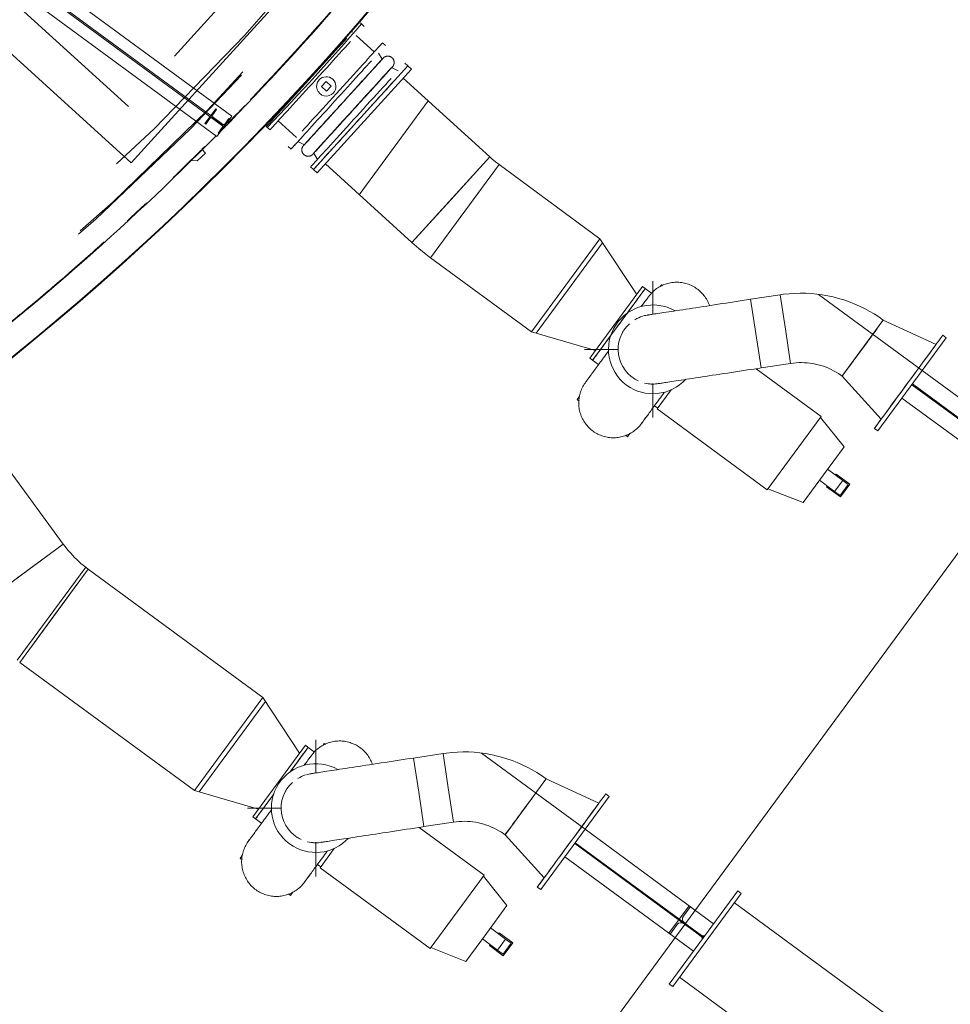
# Model space of a CAD drawing. Header units: metres. Extents: x 135583 to 135939, y 457896 to 458258.
# Tile 20 of 256: x 135622 to 135630, y 458065 to 458074. Entities that reach past the tile are written whole.
import ezdxf

# ---------------------------------------------------------------- set-up
doc = ezdxf.new("R2010")
doc.units = ezdxf.units.M
doc.linetypes.add('Hidden', pattern=[4, 2, -2])
doc.layers.add('NIEUWE INSTALLATIE', color=250, linetype='Continuous', lineweight=0)

msp = doc.modelspace()

# ---------------------------------------------------------------- linework, layer by layer
at = {"layer": 'NIEUWE INSTALLATIE'}
for p, q in [((135586.2552, 458100.3041), (135623.5759, 458072.8854)), ((135623.4456, 458072.7081), (135586.125, 458100.1268)), ((135622.692, 458072.4766), (135619.216, 458075.64)), ((135622.692, 458072.4766), (135619.216, 458075.64)), ((135624.6775, 458074.6583), (135622.9276, 458072.7354)), ((135624.6775, 458074.6583), (135622.9276, 458072.7354)), ((135624.7402, 458073.6751), (135624.7076, 458073.7048)), ((135624.6356, 458073.6256), (135624.6262, 458073.6342)), ((135624.8279, 458073.4506), (135624.6682, 458073.596)), ((135624.9251, 458073.5069), (135624.8999, 458073.5298)), ((135624.8982, 458073.3867), (135624.8652, 458073.4411)), ((135624.9859, 458073.318), (135624.9852, 458073.3172)), ((135625.1218, 458073.3278), (135625.0967, 458073.3507)), ((135625.0368, 458073.2849), (135624.9795, 458073.3127)), ((135624.4041, 458073.19), (135624.3637, 458073.1456)), ((135624.3637, 458073.1456), (135624.4081, 458073.1052)), ((135624.4485, 458073.1496), (135624.4041, 458073.19)), ((135624.4081, 458073.1052), (135624.4485, 458073.1496)), ((135625.8415, 458072.5282), (135625.0823, 458073.2191)), ((135624.7216, 458073.0293), (135624.7123, 458073.019)), ((135623.5759, 458072.8854), (135623.4456, 458072.7081)), ((135623.9434, 458072.8818), (135623.9518, 458072.8742)), ((135623.9843, 458072.8446), (135624.1441, 458072.6992)), ((135622.692, 458072.4766), (135622.9276, 458072.7354)), ((135622.692, 458072.4766), (135622.9276, 458072.7354)), ((135623.8798, 458072.7951), (135623.9123, 458072.7655)), ((135624.1571, 458072.663), (135624.2143, 458072.6353)), ((135624.208, 458072.6299), (135624.2087, 458072.6307)), ((135623.2713, 458072.4938), (135623.3458, 458072.5606)), ((135623.314, 458072.5955), (135623.3389, 458072.6202)), ((135623.3458, 458072.5606), (135623.3157, 458072.5941)), ((135624.0721, 458072.6201), (135624.0972, 458072.5972)), ((135624.2957, 458072.5612), (135624.3287, 458072.5069)), ((135623.214, 458072.497), (135623.2713, 458072.4938)), ((135624.3985, 458072.4677), (135625.1577, 458071.7767)), ((135625.1577, 458071.7767), (135625.8415, 458072.5282)), ((135625.9238, 458072.4608), (135625.3223, 458071.642)), ((135625.8415, 458072.5282), (135625.4996, 458072.1524)), ((135625.6231, 458072.0514), (135625.9238, 458072.4608)), ((135626.8099, 458071.8098), (135625.9238, 458072.4608)), ((135624.2688, 458072.441), (135624.2939, 458072.4182)), ((135625.4996, 458072.1524), (135625.1577, 458071.7767)), ((135625.3223, 458071.642), (135625.6231, 458072.0514)), ((135626.8099, 458071.8098), (135626.5091, 458071.4004)), ((135627.1328, 458071.3204), (135626.8099, 458071.8098)), ((135625.3223, 458071.642), (135626.2083, 458070.9911)), ((135627.2747, 458071.1448), (135627.2747, 458071.438)), ((135626.5091, 458071.4004), (135626.2083, 458070.9911)), ((135627.1833, 458071.3891), (135626.7214, 458070.7605)), ((135627.2074, 458071.3713), (135627.1833, 458071.3891)), ((135627.2616, 458071.3315), (135627.2074, 458071.3713)), ((135627.3395, 458071.3906), (135627.3491, 458071.4037)), ((135627.3491, 458071.4037), (135627.3588, 458071.3966)), ((135628.3919, 458071.3174), (135628.1325, 458071.2777)), ((135628.1786, 458070.9762), (135628.1325, 458071.2777)), ((135628.3919, 458071.3174), (135628.4381, 458071.0159)), ((135629.2953, 458071.0907), (135628.9401, 458070.6072)), ((135629.7613, 458070.8805), (135629.2982, 458071.0946)), ((135626.7719, 458070.8292), (135626.2083, 458070.9911)), ((135628.4381, 458071.0159), (135628.4842, 458070.7144)), ((135626.7456, 458070.7427), (135626.9052, 458070.9599)), ((135628.2247, 458070.6747), (135628.1786, 458070.9762)), ((135626.6747, 458070.838), (135626.9708, 458070.838)), ((135629.7331, 458070.8421), (135629.7575, 458070.8752)), ((135626.7214, 458070.7605), (135626.7456, 458070.7427)), ((135626.7456, 458070.7427), (135626.798, 458070.7043)), ((135628.7526, 458070.2485), (135628.1813, 458070.6683)), ((135628.2247, 458070.6747), (135628.4842, 458070.7144)), ((135630.7683, 458069.8224), (135629.6401, 458070.6513)), ((135628.9372, 458070.6033), (135629.28, 458070.2253)), ((135627.2747, 458070.238), (135627.2747, 458070.5385)), ((135627.3119, 458070.3143), (135627.4359, 458070.4831)), ((135626.609, 458070.3964), (135626.631, 458070.4262)), ((135626.6268, 458070.3834), (135626.609, 458070.3964)), ((135630.5907, 458069.5806), (135629.4625, 458070.4095)), ((135627.2896, 458070.3431), (135627.3178, 458070.3224)), ((135627.3119, 458070.3143), (135628.2789, 458069.6038)), ((135628.5158, 458069.9262), (135628.7526, 458070.2485)), ((135628.9538, 458069.9819), (135628.7467, 458070.2405)), ((135629.2838, 458070.2305), (135629.3081, 458070.2637)), ((135627.0523, 458070.0707), (135627.0353, 458070.0832)), ((135627.0731, 458070.0991), (135627.0523, 458070.0707)), ((135628.9538, 458069.9819), (135628.7737, 458069.7367)), ((135622.0971, 458069.1263), (135621.5497, 458069.8742)), ((135628.2789, 458069.6038), (135628.5158, 458069.9262)), ((135630.5172, 458069.8162), (135627.5615, 458065.7932)), ((135628.8092, 458069.7851), (135628.9422, 458069.6874)), ((135628.7737, 458069.7367), (135628.5935, 458069.4915)), ((135628.8711, 458069.5907), (135628.7381, 458069.6884)), ((135628.9422, 458069.6874), (135628.8711, 458069.5907)), ((135628.8836, 458069.7428), (135628.8777, 458069.7348)), ((135628.8836, 458069.7428), (135629.0045, 458069.654)), ((135628.9422, 458069.6874), (135628.9905, 458069.6519)), ((135628.2849, 458069.6119), (135628.5935, 458069.4915)), ((135628.8066, 458069.638), (135628.8007, 458069.63)), ((135628.9216, 458069.5412), (135628.8007, 458069.63)), ((135628.9195, 458069.5552), (135628.9905, 458069.6519)), ((135628.9216, 458069.5412), (135629.0045, 458069.654)), ((135628.9195, 458069.5552), (135628.8711, 458069.5907)), ((135621.2772, 458068.5263), (135622.0971, 458069.1263)), ((135622.0971, 458069.1263), (135621.6871, 458068.8263)), ((135622.3154, 458068.9075), (135621.7139, 458068.0887)), ((135622.0147, 458068.4981), (135622.3154, 458068.9075)), ((135623.8495, 458067.7804), (135622.3154, 458068.9075)), ((135621.7139, 458068.0887), (135622.0147, 458068.4981)), ((135621.7139, 458068.0887), (135623.248, 458066.9616)), ((135623.8495, 458067.7804), (135623.5488, 458067.371)), ((135624.1725, 458067.291), (135623.8495, 458067.7804)), ((135623.5488, 458067.371), (135623.248, 458066.9616)), ((135624.2229, 458067.3597), (135623.7611, 458066.7311)), ((135624.2471, 458067.3419), (135624.2229, 458067.3597)), ((135624.3144, 458067.1154), (135624.3144, 458067.4085)), ((135624.3791, 458067.3612), (135624.3888, 458067.3743)), ((135624.3888, 458067.3743), (135624.3984, 458067.3672)), ((135624.3013, 458067.3021), (135624.2471, 458067.3419)), ((135625.4316, 458067.288), (135625.1721, 458067.2483)), ((135625.4316, 458067.288), (135625.4777, 458066.9865)), ((135625.2182, 458066.9468), (135625.1721, 458067.2483)), ((135626.335, 458067.0613), (135625.9797, 458066.5777)), ((135626.801, 458066.851), (135626.3378, 458067.0651)), ((135623.8115, 458066.7997), (135623.248, 458066.9616)), ((135623.7853, 458066.7133), (135623.9448, 458066.9305)), ((135625.2644, 458066.6453), (135625.2182, 458066.9468)), ((135625.4777, 458066.9865), (135625.5238, 458066.685)), ((135626.7728, 458066.8127), (135626.7971, 458066.8458)), ((135623.7144, 458066.8085), (135624.0105, 458066.8085)), ((135623.7611, 458066.7311), (135623.7853, 458066.7133)), ((135623.7853, 458066.7133), (135623.8377, 458066.6748)), ((135625.2644, 458066.6453), (135625.5238, 458066.685)), ((135625.7923, 458066.2191), (135625.2209, 458066.6389)), ((135625.9769, 458066.5739), (135626.3196, 458066.1959)), ((135627.808, 458065.7929), (135626.6797, 458066.6218)), ((135624.3144, 458066.2085), (135624.3144, 458066.509)), ((135623.6487, 458066.3669), (135623.6706, 458066.3968)), ((135624.3515, 458066.2849), (135624.4756, 458066.4537)), ((135623.6664, 458066.3539), (135623.6487, 458066.3669)), ((135624.3292, 458066.3137), (135624.3575, 458066.2929)), ((135627.6303, 458065.5512), (135626.5021, 458066.3801)), ((135624.3515, 458066.2849), (135625.3186, 458065.5744)), ((135626.3235, 458066.2011), (135626.3478, 458066.2342)), ((135625.5554, 458065.8968), (135625.7923, 458066.2191)), ((135625.9934, 458065.9525), (135625.7863, 458066.2111)), ((135624.0919, 458066.0413), (135624.075, 458066.0538)), ((135624.1127, 458066.0696), (135624.0919, 458066.0413)), ((135627.4187, 458065.2631), (135628.0196, 458066.081)), ((135627.4493, 458065.2406), (135628.0503, 458066.0585)), ((135628.0503, 458066.0585), (135628.0196, 458066.081)), ((135630.2753, 458064.2985), (135627.9905, 458065.9772)), ((135625.3186, 458065.5744), (135625.5554, 458065.8968)), ((135625.9934, 458065.9525), (135625.8133, 458065.7073)), ((135627.593, 458065.9509), (135627.4154, 458065.7091)), ((135627.5423, 458065.8582), (135627.6043, 458065.9426)), ((135627.5568, 458065.7868), (135624.6011, 458061.7637)), ((135625.8133, 458065.7073), (135625.6332, 458065.4621)), ((135625.8488, 458065.7556), (135625.9818, 458065.658)), ((135625.9233, 458065.7134), (135625.9173, 458065.7053)), ((135625.9233, 458065.7134), (135626.0441, 458065.6246)), ((135627.4267, 458065.7008), (135627.4887, 458065.7852)), ((135625.9108, 458065.5612), (135625.7778, 458065.6589)), ((135625.9818, 458065.658), (135625.9108, 458065.5612)), ((135625.9591, 458065.5257), (135626.0302, 458065.6224)), ((135625.9612, 458065.5117), (135626.0441, 458065.6246)), ((135625.9818, 458065.658), (135626.0302, 458065.6224)), ((135625.3245, 458065.5825), (135625.6332, 458065.4621)), ((135625.8463, 458065.6086), (135625.8404, 458065.6006)), ((135625.9612, 458065.5117), (135625.8404, 458065.6006)), ((135625.9591, 458065.5257), (135625.9108, 458065.5612)), ((135627.5091, 458065.322), (135629.794, 458063.6433)), ((135627.4187, 458065.2631), (135627.4493, 458065.2406))]:
    msp.add_line(p, q, dxfattribs=at)
at = {"layer": 'NIEUWE INSTALLATIE', "linetype": 'Hidden'}
for p, q in [((135623.5143, 458072.8016), (135586.1937, 458100.2203)), ((135623.5072, 458072.7919), (135586.1866, 458100.2106)), ((135622.6687, 458072.971), (135619.7104, 458075.6633)), ((135622.6687, 458072.971), (135619.7104, 458075.6633)), ((135624.4187, 458074.8939), (135622.6687, 458072.971)), ((135624.4187, 458074.8939), (135622.6687, 458072.971)), ((135624.6966, 458072.1965), (135625.3014, 458073.0197)), ((135624.6966, 458072.1965), (135625.3014, 458073.0197)), ((135623.4356, 458072.9512), (135623.3409, 458072.8223)), ((135623.4356, 458072.9512), (135623.3409, 458072.8223)), ((135623.4062, 458072.8959), (135623.4429, 458072.9459)), ((135623.4062, 458072.8959), (135623.4429, 458072.9459)), ((135623.4429, 458072.9459), (135623.4356, 458072.9512)), ((135623.4429, 458072.9459), (135623.4356, 458072.9512)), ((135623.3409, 458072.8223), (135623.3481, 458072.8169)), ((135623.3409, 458072.8223), (135623.3481, 458072.8169)), ((135623.3481, 458072.8169), (135623.3848, 458072.8669)), ((135623.3481, 458072.8169), (135623.3848, 458072.8669)), ((135623.4058, 458072.8701), (135623.4896, 458072.8085)), ((135623.4058, 458072.8701), (135623.4896, 458072.8085)), ((135623.4932, 458072.8134), (135623.4094, 458072.8749)), ((135623.4932, 458072.8134), (135623.4094, 458072.8749)), ((135623.5508, 458072.8665), (135623.5141, 458072.8166)), ((135623.5508, 458072.8665), (135623.5141, 458072.8166)), ((135623.5581, 458072.8612), (135623.5508, 458072.8665)), ((135623.5581, 458072.8612), (135623.5508, 458072.8665)), ((135623.4928, 458072.7876), (135623.4561, 458072.7376)), ((135623.4928, 458072.7876), (135623.4561, 458072.7376)), ((135623.4561, 458072.7376), (135623.4634, 458072.7323)), ((135623.4561, 458072.7376), (135623.4634, 458072.7323)), ((135626.8332, 458071.7741), (135626.2495, 458070.9794)), ((135626.8332, 458071.7741), (135626.2495, 458070.9794)), ((135629.64, 458070.6513), (135628.7288, 458071.3208)), ((135629.64, 458070.6513), (135628.7288, 458071.3208)), ((135630.677, 458069.6981), (135629.5487, 458070.527)), ((135630.682, 458069.7049), (135629.5538, 458070.5338)), ((135621.692, 458068.1069), (135622.2934, 458068.9254)), ((135621.692, 458068.1069), (135622.2934, 458068.9254)), ((135623.8729, 458067.7446), (135623.2891, 458066.95)), ((135623.8729, 458067.7446), (135623.2891, 458066.95)), ((135626.6797, 458066.6219), (135625.7685, 458067.2913)), ((135626.6797, 458066.6219), (135625.7685, 458067.2913)), ((135627.7166, 458065.6686), (135626.5884, 458066.4975)), ((135627.7217, 458065.6755), (135626.5934, 458066.5044)), ((135627.5615, 458065.7931), (135627.5569, 458065.7868)), ((135627.5615, 458065.7931), (135627.5569, 458065.7868))]:
    msp.add_line(p, q, dxfattribs=at)
at = {"layer": 'NIEUWE INSTALLATIE', "extrusion": (0, 0, -1)}
for p, q in [((135625.1218, 458073.3278), (135624.2939, 458072.4182)), ((135625.1543, 458073.2982), (135625.1218, 458073.3278)), ((135625.1543, 458073.2982), (135624.3265, 458072.3885)), ((135624.2939, 458072.4182), (135624.3265, 458072.3885)), ((135629.2508, 458070.1214), (135629.8517, 458070.9394)), ((135629.8517, 458070.9394), (135629.8211, 458070.9619)), ((135629.2202, 458070.1439), (135629.2833, 458070.2299)), ((135629.2202, 458070.1439), (135629.2508, 458070.1214)), ((135626.8914, 458066.9099), (135626.8608, 458066.9324)), ((135626.2904, 458066.092), (135626.8914, 458066.9099)), ((135626.2598, 458066.1145), (135626.323, 458066.2004)), ((135626.2598, 458066.1145), (135626.2904, 458066.092))]:
    msp.add_line(p, q, dxfattribs=at)
at = {"layer": 'NIEUWE INSTALLATIE', "flags": 128}
for points in [[(135624.9047, 458073.3955), (135624.9063, 458073.3971), (135624.9079, 458073.3987), (135624.9095, 458073.4002), (135624.9113, 458073.4016), (135624.913, 458073.403), (135624.9149, 458073.4043), (135624.9168, 458073.4055), (135624.9187, 458073.4066), (135624.9207, 458073.4077), (135624.9227, 458073.4087), (135624.9248, 458073.4096), (135624.9268, 458073.4104), (135624.929, 458073.4111), (135624.9311, 458073.4118), (135624.9333, 458073.4123), (135624.9355, 458073.4128), (135624.9377, 458073.4132), (135624.9399, 458073.4135), (135624.9421, 458073.4137), (135624.9444, 458073.4138), (135624.9466, 458073.4138), (135624.9489, 458073.4138), (135624.9511, 458073.4136), (135624.9533, 458073.4134), (135624.9555, 458073.413), (135624.9578, 458073.4126), (135624.9599, 458073.4121), (135624.9621, 458073.4115), (135624.9642, 458073.4108), (135624.9663, 458073.4101), (135624.9684, 458073.4092), (135624.9705, 458073.4083), (135624.9725, 458073.4073), (135624.9744, 458073.4062), (135624.9763, 458073.405), (135624.9782, 458073.4038), (135624.98, 458073.4025), (135624.9818, 458073.4011), (135624.9835, 458073.3996), (135624.9851, 458073.3981), (135624.9867, 458073.3965), (135624.9882, 458073.3949), (135624.9897, 458073.3932), (135624.9911, 458073.3914), (135624.9924, 458073.3896), (135624.9936, 458073.3877), (135624.9948, 458073.3858), (135624.9959, 458073.3838), (135624.9969, 458073.3818), (135624.9978, 458073.3798), (135624.9986, 458073.3777), (135624.9994, 458073.3756), (135625, 458073.3734), (135625.0006, 458073.3713), (135625.0011, 458073.3691), (135625.0015, 458073.3669), (135625.0018, 458073.3646), (135625.0021, 458073.3624), (135625.0022, 458073.3602), (135625.0023, 458073.3579), (135625.0022, 458073.3557), (135625.0021, 458073.3535), (135625.0019, 458073.3512), (135625.0016, 458073.349), (135625.0012, 458073.3468), (135625.0007, 458073.3446), (135625.0001, 458073.3424), (135624.9995, 458073.3403), (135624.9987, 458073.3382), (135624.9979, 458073.3361), (135624.997, 458073.334), (135624.996, 458073.332), (135624.9949, 458073.33), (135624.9938, 458073.3281), (135624.9926, 458073.3262), (135624.9913, 458073.3244), (135624.9899, 458073.3226), (135624.9885, 458073.3209), (135624.9877, 458073.32)], [(135624.9029, 458073.3935), (135624.9022, 458073.3927), (135624.9003, 458073.3906), (135624.8978, 458073.3878), (135624.8947, 458073.3845), (135624.8911, 458073.3805), (135624.887, 458073.376), (135624.8823, 458073.3709), (135624.8772, 458073.3652), (135624.8715, 458073.3589), (135624.8653, 458073.3521), (135624.8586, 458073.3448), (135624.8514, 458073.3369), (135624.8437, 458073.3285), (135624.8356, 458073.3195), (135624.827, 458073.3101), (135624.818, 458073.3002), (135624.8086, 458073.2899), (135624.7988, 458073.2791), (135624.7886, 458073.2679), (135624.778, 458073.2562), (135624.767, 458073.2442), (135624.7558, 458073.2318), (135624.7442, 458073.2191), (135624.7323, 458073.206), (135624.7201, 458073.1926), (135624.7076, 458073.1789), (135624.6949, 458073.165), (135624.682, 458073.1508), (135624.6689, 458073.1364), (135624.6556, 458073.1217), (135624.6421, 458073.107), (135624.6285, 458073.092), (135624.6148, 458073.0769), (135624.601, 458073.0618), (135624.5871, 458073.0465), (135624.5732, 458073.0312), (135624.5592, 458073.0158), (135624.5453, 458073.0005), (135624.5313, 458072.9852), (135624.5174, 458072.9699), (135624.5035, 458072.9547), (135624.4898, 458072.9395), (135624.4761, 458072.9245), (135624.4626, 458072.9096), (135624.4492, 458072.8949), (135624.436, 458072.8804), (135624.4229, 458072.8661), (135624.4101, 458072.852), (135624.3975, 458072.8382), (135624.3852, 458072.8246), (135624.3731, 458072.8114), (135624.3614, 458072.7984), (135624.3499, 458072.7858), (135624.3388, 458072.7736), (135624.328, 458072.7618), (135624.3176, 458072.7503), (135624.3075, 458072.7393), (135624.2979, 458072.7287), (135624.2887, 458072.7186), (135624.2799, 458072.7089), (135624.2715, 458072.6997), (135624.2636, 458072.691), (135624.2562, 458072.6828), (135624.2492, 458072.6752), (135624.2427, 458072.6681), (135624.2368, 458072.6615), (135624.2313, 458072.6555), (135624.2264, 458072.6501), (135624.2219, 458072.6452), (135624.2181, 458072.641), (135624.2147, 458072.6373), (135624.2119, 458072.6342), (135624.2097, 458072.6318), (135624.2087, 458072.6307)], [(135624.2909, 458072.5544), (135624.2916, 458072.5552), (135624.2936, 458072.5573), (135624.2961, 458072.5601), (135624.2991, 458072.5634), (135624.3027, 458072.5674), (135624.3069, 458072.5719), (135624.3115, 458072.577), (135624.3167, 458072.5827), (135624.3224, 458072.589), (135624.3286, 458072.5958), (135624.3353, 458072.6032), (135624.3425, 458072.6111), (135624.3501, 458072.6195), (135624.3583, 458072.6284), (135624.3668, 458072.6378), (135624.3758, 458072.6477), (135624.3852, 458072.658), (135624.3951, 458072.6688), (135624.4053, 458072.6801), (135624.4159, 458072.6917), (135624.4268, 458072.7037), (135624.4381, 458072.7161), (135624.4497, 458072.7289), (135624.4616, 458072.7419), (135624.4738, 458072.7553), (135624.4862, 458072.769), (135624.4989, 458072.783), (135624.5118, 458072.7972), (135624.525, 458072.8116), (135624.5383, 458072.8262), (135624.5517, 458072.841), (135624.5653, 458072.8559), (135624.579, 458072.871), (135624.5928, 458072.8862), (135624.6067, 458072.9014), (135624.6207, 458072.9167), (135624.6346, 458072.9321), (135624.6486, 458072.9474), (135624.6626, 458072.9628), (135624.6765, 458072.978), (135624.6903, 458072.9933), (135624.7041, 458073.0084), (135624.7178, 458073.0234), (135624.7313, 458073.0383), (135624.7447, 458073.053), (135624.7579, 458073.0675), (135624.7709, 458073.0818), (135624.7837, 458073.0959), (135624.7963, 458073.1098), (135624.8087, 458073.1233), (135624.8207, 458073.1366), (135624.8325, 458073.1495), (135624.8439, 458073.1621), (135624.8551, 458073.1743), (135624.8659, 458073.1862), (135624.8763, 458073.1976), (135624.8863, 458073.2086), (135624.8959, 458073.2192), (135624.9052, 458073.2294), (135624.914, 458073.239), (135624.9223, 458073.2482), (135624.9302, 458073.2569), (135624.9377, 458073.2651), (135624.9446, 458073.2727), (135624.9511, 458073.2798), (135624.9571, 458073.2864), (135624.9625, 458073.2924), (135624.9675, 458073.2978), (135624.9719, 458073.3027), (135624.9758, 458073.307), (135624.9791, 458073.3106), (135624.9819, 458073.3137), (135624.9842, 458073.3162), (135624.9852, 458073.3172)], [(135624.9029, 458073.3935), (135624.9041, 458073.3948), (135624.9046, 458073.3954), (135624.9047, 458073.3955)], [(135624.9047, 458073.3955), (135624.9044, 458073.3952), (135624.9036, 458073.3943)], [(135624.9859, 458073.318), (135624.987, 458073.3193), (135624.9876, 458073.3199), (135624.9877, 458073.32)], [(135624.9877, 458073.32), (135624.9874, 458073.3197), (135624.9866, 458073.3188)], [(135624.2891, 458072.5524), (135624.2876, 458072.5508), (135624.286, 458072.5492), (135624.2843, 458072.5477), (135624.2826, 458072.5463), (135624.2808, 458072.5449), (135624.279, 458072.5437), (135624.2771, 458072.5424), (135624.2752, 458072.5413), (135624.2732, 458072.5402), (135624.2712, 458072.5393), (135624.2691, 458072.5384), (135624.267, 458072.5375), (135624.2649, 458072.5368), (135624.2627, 458072.5362), (135624.2606, 458072.5356), (135624.2584, 458072.5351), (135624.2562, 458072.5347), (135624.2539, 458072.5345), (135624.2517, 458072.5342), (135624.2495, 458072.5341), (135624.2472, 458072.5341), (135624.245, 458072.5342), (135624.2428, 458072.5343), (135624.2405, 458072.5346), (135624.2383, 458072.5349), (135624.2361, 458072.5353), (135624.2339, 458072.5358), (135624.2318, 458072.5364), (135624.2296, 458072.5371), (135624.2275, 458072.5378), (135624.2254, 458072.5387), (135624.2234, 458072.5396), (135624.2214, 458072.5406), (135624.2194, 458072.5417), (135624.2175, 458072.5429), (135624.2156, 458072.5441), (135624.2138, 458072.5455), (135624.2121, 458072.5468), (135624.2104, 458072.5483), (135624.2087, 458072.5498), (135624.2071, 458072.5514), (135624.2056, 458072.5531), (135624.2042, 458072.5548), (135624.2028, 458072.5565), (135624.2015, 458072.5584), (135624.2002, 458072.5602), (135624.1991, 458072.5622), (135624.198, 458072.5641), (135624.197, 458072.5661), (135624.1961, 458072.5682), (135624.1952, 458072.5702), (135624.1945, 458072.5724), (135624.1938, 458072.5745), (135624.1932, 458072.5767), (135624.1927, 458072.5789), (135624.1923, 458072.5811), (135624.192, 458072.5833), (135624.1918, 458072.5855), (135624.1916, 458072.5877), (135624.1916, 458072.59), (135624.1916, 458072.5922), (135624.1917, 458072.5945), (135624.192, 458072.5967), (135624.1923, 458072.5989), (135624.1927, 458072.6011), (135624.1931, 458072.6033), (135624.1937, 458072.6055), (135624.1944, 458072.6076), (135624.1951, 458072.6098), (135624.1959, 458072.6118), (135624.1968, 458072.6139), (135624.1978, 458072.6159), (135624.1989, 458072.6179), (135624.2001, 458072.6198), (135624.2013, 458072.6217), (135624.2026, 458072.6235), (135624.2039, 458072.6253), (135624.2054, 458072.627), (135624.2069, 458072.6287), (135624.2085, 458072.6303), (135624.2101, 458072.6318), (135624.2118, 458072.6333), (135624.2135, 458072.6347), (135624.2143, 458072.6353)], [(135624.208, 458072.6299), (135624.2068, 458072.6286), (135624.2063, 458072.628), (135624.2062, 458072.6279)], [(135624.2062, 458072.6279), (135624.2065, 458072.6282), (135624.2073, 458072.6291)], [(135624.2909, 458072.5544), (135624.2898, 458072.5532), (135624.2892, 458072.5525), (135624.2891, 458072.5524)], [(135624.2891, 458072.5524), (135624.2894, 458072.5527), (135624.2902, 458072.5537)], [(135625.9238, 458072.4608), (135625.8916, 458072.4855), (135625.8603, 458072.5115), (135625.8415, 458072.5282)], [(135625.1577, 458071.7767), (135625.2189, 458071.7233), (135625.2822, 458071.6723), (135625.3223, 458071.642)], [(135627.2616, 458071.3315), (135627.2702, 458071.3402), (135627.2791, 458071.3486), (135627.2883, 458071.3566), (135627.2978, 458071.3642), (135627.3076, 458071.3715), (135627.3177, 458071.3783), (135627.3281, 458071.3847), (135627.3387, 458071.3908), (135627.3495, 458071.3963), (135627.3606, 458071.4015), (135627.3718, 458071.4062), (135627.3833, 458071.4104), (135627.3949, 458071.4142), (135627.4066, 458071.4175), (135627.4185, 458071.4204), (135627.4304, 458071.4228), (135627.4425, 458071.4247), (135627.4546, 458071.4261), (135627.4668, 458071.427), (135627.479, 458071.4274), (135627.4912, 458071.4274), (135627.5033, 458071.4268), (135627.5155, 458071.4258), (135627.5276, 458071.4243), (135627.5396, 458071.4223), (135627.5516, 458071.4198), (135627.5634, 458071.4169), (135627.5751, 458071.4134), (135627.5867, 458071.4095), (135627.5981, 458071.4052), (135627.6093, 458071.4004), (135627.6203, 458071.3951), (135627.6311, 458071.3895), (135627.6417, 458071.3834), (135627.652, 458071.3768), (135627.662, 458071.3699), (135627.6718, 458071.3626), (135627.6812, 458071.3549), (135627.6904, 458071.3468), (135627.6992, 458071.3383), (135627.7076, 458071.3295), (135627.7157, 458071.3204), (135627.7235, 458071.311), (135627.7308, 458071.3012), (135627.7378, 458071.2912), (135627.7443, 458071.2809), (135627.7504, 458071.2704), (135627.7561, 458071.2596), (135627.7614, 458071.2486), (135627.7662, 458071.2374), (135627.7706, 458071.226)], [(135629.2982, 458071.0946), (135629.2583, 458071.1226), (135629.2173, 458071.1491), (135629.1753, 458071.1739), (135629.1324, 458071.197), (135629.0886, 458071.2184), (135629.0439, 458071.238), (135628.9985, 458071.2558), (135628.9524, 458071.2718), (135628.9058, 458071.2859), (135628.8586, 458071.2981), (135628.8109, 458071.3084), (135628.7629, 458071.3169), (135628.7145, 458071.3234), (135628.666, 458071.3279), (135628.6173, 458071.3305), (135628.5685, 458071.3312), (135628.5198, 458071.3299), (135628.4711, 458071.3267), (135628.4226, 458071.3215), (135628.392, 458071.3172)], [(135628.1325, 458071.2775), (135628.0964, 458071.272), (135628.0603, 458071.2665), (135628.0243, 458071.261), (135627.9885, 458071.2555), (135627.9529, 458071.2501), (135627.9177, 458071.2447), (135627.8827, 458071.2393), (135627.8482, 458071.234), (135627.8141, 458071.2288), (135627.7805, 458071.2237), (135627.7475, 458071.2186), (135627.7151, 458071.2137), (135627.6834, 458071.2088), (135627.6524, 458071.2041), (135627.6221, 458071.1995), (135627.5927, 458071.195), (135627.5642, 458071.1906), (135627.5365, 458071.1864), (135627.5098, 458071.1823), (135627.4841, 458071.1783), (135627.4594, 458071.1746), (135627.4358, 458071.171), (135627.4134, 458071.1675), (135627.3921, 458071.1643), (135627.3719, 458071.1612), (135627.353, 458071.1583), (135627.3353, 458071.1556), (135627.3189, 458071.1531), (135627.3038, 458071.1508), (135627.2901, 458071.1487), (135627.2776, 458071.1468), (135627.2666, 458071.1451), (135627.2569, 458071.1436), (135627.2486, 458071.1423), (135627.2418, 458071.1413), (135627.2363, 458071.1405), (135627.2323, 458071.1398), (135627.2298, 458071.1395), (135627.2287, 458071.1393)], [(135626.8835, 458070.8206), (135626.8729, 458070.8062), (135626.8624, 458070.7919), (135626.8521, 458070.7779), (135626.842, 458070.7641), (135626.832, 458070.7505), (135626.8223, 458070.7373), (135626.8127, 458070.7243), (135626.8034, 458070.7117), (135626.7944, 458070.6994), (135626.7856, 458070.6874), (135626.7771, 458070.6759), (135626.7689, 458070.6647), (135626.761, 458070.6539), (135626.7535, 458070.6436), (135626.7462, 458070.6338), (135626.7393, 458070.6244), (135626.7328, 458070.6155), (135626.7266, 458070.607), (135626.7208, 458070.5991), (135626.7153, 458070.5917), (135626.7103, 458070.5849), (135626.7057, 458070.5786), (135626.7014, 458070.5728), (135626.6976, 458070.5676), (135626.6942, 458070.563), (135626.6912, 458070.5589), (135626.6887, 458070.5555), (135626.6866, 458070.5526), (135626.6849, 458070.5503), (135626.6837, 458070.5487), (135626.6829, 458070.5476)], [(135628.4841, 458070.7146), (135628.5083, 458070.7178), (135628.5326, 458070.7201), (135628.5569, 458070.7213), (135628.5813, 458070.7216), (135628.6057, 458070.7209), (135628.63, 458070.7193), (135628.6543, 458070.7166), (135628.6784, 458070.713), (135628.7023, 458070.7085), (135628.7261, 458070.7029), (135628.7496, 458070.6965), (135628.7728, 458070.6891), (135628.7957, 458070.6808), (135628.8183, 458070.6715), (135628.8405, 458070.6614), (135628.8622, 458070.6504), (135628.8835, 458070.6385), (135628.9044, 458070.6258), (135628.9246, 458070.6123), (135628.9372, 458070.6033)], [(135627.3208, 458070.5367), (135627.3215, 458070.5368), (135627.3237, 458070.5371), (135627.3273, 458070.5377), (135627.3323, 458070.5384), (135627.3388, 458070.5394), (135627.3467, 458070.5406), (135627.356, 458070.5421), (135627.3667, 458070.5437), (135627.3787, 458070.5455), (135627.3921, 458070.5476), (135627.4069, 458070.5498), (135627.4229, 458070.5523), (135627.4403, 458070.555), (135627.4589, 458070.5578), (135627.4787, 458070.5608), (135627.4997, 458070.564), (135627.5218, 458070.5674), (135627.5451, 458070.571), (135627.5695, 458070.5747), (135627.5949, 458070.5786), (135627.6214, 458070.5827), (135627.6488, 458070.5868), (135627.6771, 458070.5912), (135627.7063, 458070.5956), (135627.7363, 458070.6002), (135627.7671, 458070.6049), (135627.7986, 458070.6098), (135627.8309, 458070.6147), (135627.8637, 458070.6197), (135627.8971, 458070.6248), (135627.9311, 458070.63), (135627.9655, 458070.6353), (135628.0004, 458070.6406), (135628.0355, 458070.646), (135628.071, 458070.6514), (135628.1068, 458070.6569), (135628.1427, 458070.6624), (135628.1788, 458070.6679), (135628.2149, 458070.6734), (135628.2247, 458070.6749)], [(135627.1741, 458070.186), (135627.1667, 458070.1763), (135627.1589, 458070.1669), (135627.1508, 458070.1578), (135627.1422, 458070.1491), (135627.1334, 458070.1407), (135627.1242, 458070.1327), (135627.1147, 458070.1251), (135627.1049, 458070.1178), (135627.0948, 458070.1109), (135627.0844, 458070.1045), (135627.0738, 458070.0985), (135627.063, 458070.0929), (135627.0519, 458070.0877), (135627.0407, 458070.083), (135627.0292, 458070.0787), (135627.0177, 458070.0749), (135627.0059, 458070.0716), (135626.9941, 458070.0687), (135626.9821, 458070.0663), (135626.9701, 458070.0644), (135626.9579, 458070.063), (135626.9458, 458070.062), (135626.9336, 458070.0616), (135626.9214, 458070.0616), (135626.9092, 458070.0621), (135626.897, 458070.0631), (135626.8849, 458070.0646), (135626.8729, 458070.0666), (135626.8609, 458070.0691), (135626.8491, 458070.072), (135626.8374, 458070.0754), (135626.8258, 458070.0793), (135626.8144, 458070.0836), (135626.8032, 458070.0884), (135626.7922, 458070.0936), (135626.7814, 458070.0993), (135626.7708, 458070.1054), (135626.7605, 458070.1119), (135626.7504, 458070.1188), (135626.7407, 458070.1261), (135626.7312, 458070.1338), (135626.7221, 458070.1419), (135626.7132, 458070.1503), (135626.7048, 458070.1591), (135626.6966, 458070.1682), (135626.6889, 458070.1776), (135626.6815, 458070.1873), (135626.6746, 458070.1974), (135626.668, 458070.2076), (135626.6619, 458070.2182), (135626.6561, 458070.229), (135626.6509, 458070.24), (135626.646, 458070.2511), (135626.6416, 458070.2625), (135626.6377, 458070.2741), (135626.6342, 458070.2858), (135626.6312, 458070.2976), (135626.6287, 458070.3095), (135626.6267, 458070.3216), (135626.6251, 458070.3337), (135626.6241, 458070.3458), (135626.6235, 458070.358), (135626.6234, 458070.3702), (135626.6238, 458070.3824), (135626.6246, 458070.3946), (135626.626, 458070.4067), (135626.6278, 458070.4187), (135626.6302, 458070.4307), (135626.633, 458070.4426), (135626.6363, 458070.4543), (135626.64, 458070.466), (135626.6442, 458070.4774), (135626.6489, 458070.4887), (135626.654, 458070.4998), (135626.6595, 458070.5106), (135626.6655, 458070.5213), (135626.6719, 458070.5316), (135626.6787, 458070.5418), (135626.6826, 458070.5471)], [(135626.6826, 458070.5471), (135626.6834, 458070.5483), (135626.6845, 458070.5498), (135626.6861, 458070.5519), (135626.6881, 458070.5546), (135626.6905, 458070.5579), (135626.6934, 458070.5618), (135626.6966, 458070.5663)], [(135627.1741, 458070.186), (135627.175, 458070.1872), (135627.1761, 458070.1887), (135627.1777, 458070.1908), (135627.1797, 458070.1935), (135627.1821, 458070.1968), (135627.185, 458070.2007), (135627.1882, 458070.2051), (135627.1919, 458070.2102), (135627.1961, 458070.2158), (135627.2006, 458070.222), (135627.2055, 458070.2287), (135627.2108, 458070.2359), (135627.2166, 458070.2437), (135627.2226, 458070.252), (135627.2291, 458070.2608), (135627.2359, 458070.27), (135627.2431, 458070.2798), (135627.2505, 458070.29), (135627.2584, 458070.3006), (135627.2665, 458070.3116), (135627.2749, 458070.3231), (135627.2836, 458070.3349), (135627.2926, 458070.3471), (135627.3018, 458070.3597), (135627.3113, 458070.3726), (135627.3209, 458070.3858), (135627.3308, 458070.3992), (135627.3409, 458070.413), (135627.3512, 458070.427), (135627.3616, 458070.4412), (135627.3722, 458070.4555), (135627.3774, 458070.4626)], [(135627.2243, 458070.2543), (135627.2182, 458070.2459), (135627.2123, 458070.238), (135627.2069, 458070.2306), (135627.2019, 458070.2237), (135627.1972, 458070.2174), (135627.193, 458070.2116), (135627.1892, 458070.2064), (135627.1858, 458070.2018), (135627.1828, 458070.1978), (135627.1803, 458070.1943), (135627.1782, 458070.1915), (135627.1765, 458070.1892), (135627.1753, 458070.1875), (135627.1745, 458070.1864)], [(135622.3154, 458068.9075), (135622.2832, 458068.9322), (135622.2519, 458068.9582), (135622.2217, 458068.9854), (135622.1927, 458069.0138), (135622.1648, 458069.0433), (135622.1381, 458069.0739), (135622.1126, 458069.1056), (135622.0971, 458069.1263)], [(135624.3013, 458067.3021), (135624.3098, 458067.3108), (135624.3187, 458067.3192), (135624.3279, 458067.3272), (135624.3374, 458067.3348), (135624.3472, 458067.342), (135624.3573, 458067.3489), (135624.3677, 458067.3553), (135624.3783, 458067.3613), (135624.3892, 458067.3669), (135624.4002, 458067.3721), (135624.4115, 458067.3768), (135624.4229, 458067.381), (135624.4345, 458067.3848), (135624.4463, 458067.3881), (135624.4581, 458067.391), (135624.4701, 458067.3933), (135624.4821, 458067.3952), (135624.4943, 458067.3966), (135624.5064, 458067.3975), (135624.5186, 458067.398), (135624.5308, 458067.3979), (135624.543, 458067.3974), (135624.5552, 458067.3964), (135624.5673, 458067.3948), (135624.5793, 458067.3928), (135624.5912, 458067.3904), (135624.6031, 458067.3874), (135624.6148, 458067.384), (135624.6263, 458067.3801), (135624.6377, 458067.3758), (135624.649, 458067.371), (135624.66, 458067.3657), (135624.6708, 458067.36), (135624.6813, 458067.3539), (135624.6916, 458067.3474), (135624.7017, 458067.3405), (135624.7114, 458067.3331), (135624.7209, 458067.3254), (135624.73, 458067.3173), (135624.7388, 458067.3089), (135624.7473, 458067.3001), (135624.7554, 458067.291), (135624.7631, 458067.2815), (135624.7705, 458067.2718), (135624.7774, 458067.2618), (135624.784, 458067.2515), (135624.7901, 458067.2409), (135624.7958, 458067.2302), (135624.8011, 458067.2192), (135624.8059, 458067.2079), (135624.8102, 458067.1966)], [(135626.3378, 458067.0651), (135626.2979, 458067.0932), (135626.257, 458067.1197), (135626.215, 458067.1445), (135626.1721, 458067.1676), (135626.1282, 458067.1889), (135626.0836, 458067.2085), (135626.0382, 458067.2263), (135625.9921, 458067.2423), (135625.9454, 458067.2564), (135625.8982, 458067.2687), (135625.8506, 458067.279), (135625.8025, 458067.2874), (135625.7542, 458067.2939), (135625.7056, 458067.2985), (135625.6569, 458067.3011), (135625.6082, 458067.3018), (135625.5594, 458067.3005), (135625.5108, 458067.2972), (135625.4623, 458067.2921), (135625.4316, 458067.2878)], [(135625.1722, 458067.2481), (135625.136, 458067.2426), (135625.0999, 458067.237), (135625.064, 458067.2315), (135625.0282, 458067.2261), (135624.9926, 458067.2206), (135624.9573, 458067.2152), (135624.9224, 458067.2099), (135624.8878, 458067.2046), (135624.8537, 458067.1994), (135624.8202, 458067.1943), (135624.7872, 458067.1892), (135624.7548, 458067.1842), (135624.723, 458067.1794), (135624.692, 458067.1747), (135624.6618, 458067.17), (135624.6324, 458067.1655), (135624.6038, 458067.1612), (135624.5762, 458067.1569), (135624.5495, 458067.1528), (135624.5238, 458067.1489), (135624.4991, 458067.1451), (135624.4755, 458067.1415), (135624.453, 458067.1381), (135624.4317, 458067.1348), (135624.4116, 458067.1318), (135624.3926, 458067.1289), (135624.375, 458067.1262), (135624.3586, 458067.1236), (135624.3435, 458067.1213), (135624.3297, 458067.1192), (135624.3173, 458067.1173), (135624.3062, 458067.1156), (135624.2966, 458067.1142), (135624.2883, 458067.1129), (135624.2814, 458067.1118), (135624.276, 458067.111), (135624.272, 458067.1104), (135624.2694, 458067.11), (135624.2683, 458067.1098)], [(135623.9231, 458066.7912), (135623.9125, 458066.7767), (135623.9021, 458066.7625), (135623.8917, 458066.7485), (135623.8816, 458066.7347), (135623.8717, 458066.7211), (135623.8619, 458066.7078), (135623.8524, 458066.6949), (135623.8431, 458066.6822), (135623.8341, 458066.6699), (135623.8253, 458066.658), (135623.8168, 458066.6464), (135623.8086, 458066.6353), (135623.8007, 458066.6245), (135623.7931, 458066.6142), (135623.7859, 458066.6043), (135623.779, 458066.5949), (135623.7724, 458066.586), (135623.7662, 458066.5776), (135623.7604, 458066.5697), (135623.755, 458066.5623), (135623.7499, 458066.5554), (135623.7453, 458066.5491), (135623.7411, 458066.5434), (135623.7373, 458066.5382), (135623.7339, 458066.5335), (135623.7309, 458066.5295), (135623.7283, 458066.526), (135623.7262, 458066.5232), (135623.7246, 458066.5209), (135623.7233, 458066.5192), (135623.7226, 458066.5182)], [(135625.5238, 458066.6852), (135625.548, 458066.6884), (135625.5722, 458066.6906), (135625.5966, 458066.6919), (135625.621, 458066.6922), (135625.6453, 458066.6915), (135625.6697, 458066.6898), (135625.6939, 458066.6872), (135625.718, 458066.6836), (135625.742, 458066.679), (135625.7657, 458066.6735), (135625.7892, 458066.667), (135625.8125, 458066.6596), (135625.8354, 458066.6513), (135625.858, 458066.6421), (135625.8801, 458066.632), (135625.9019, 458066.621), (135625.9232, 458066.6091), (135625.944, 458066.5964), (135625.9643, 458066.5829), (135625.9769, 458066.5739)], [(135624.3604, 458066.5072), (135624.3612, 458066.5074), (135624.3633, 458066.5077), (135624.3669, 458066.5082), (135624.372, 458066.509), (135624.3785, 458066.51), (135624.3863, 458066.5112), (135624.3956, 458066.5126), (135624.4063, 458066.5143), (135624.4184, 458066.5161), (135624.4318, 458066.5182), (135624.4465, 458066.5204), (135624.4626, 458066.5229), (135624.4799, 458066.5255), (135624.4985, 458066.5284), (135624.5183, 458066.5314), (135624.5393, 458066.5346), (135624.5615, 458066.538), (135624.5848, 458066.5416), (135624.6092, 458066.5453), (135624.6346, 458066.5492), (135624.661, 458066.5532), (135624.6884, 458066.5574), (135624.7167, 458066.5617), (135624.7459, 458066.5662), (135624.776, 458066.5708), (135624.8068, 458066.5755), (135624.8383, 458066.5803), (135624.8705, 458066.5853), (135624.9034, 458066.5903), (135624.9368, 458066.5954), (135624.9708, 458066.6006), (135625.0052, 458066.6059), (135625.04, 458066.6112), (135625.0752, 458066.6166), (135625.1107, 458066.622), (135625.1464, 458066.6275), (135625.1824, 458066.633), (135625.2184, 458066.6385), (135625.2546, 458066.644), (135625.2643, 458066.6455)], [(135624.2138, 458066.1565), (135624.2064, 458066.1468), (135624.1986, 458066.1375), (135624.1904, 458066.1284), (135624.1819, 458066.1197), (135624.173, 458066.1113), (135624.1638, 458066.1033), (135624.1543, 458066.0956), (135624.1445, 458066.0884), (135624.1344, 458066.0815), (135624.1241, 458066.0751), (135624.1135, 458066.069), (135624.1026, 458066.0634), (135624.0916, 458066.0583), (135624.0803, 458066.0535), (135624.0689, 458066.0493), (135624.0573, 458066.0455), (135624.0456, 458066.0421), (135624.0337, 458066.0393), (135624.0218, 458066.0369), (135624.0097, 458066.035), (135623.9976, 458066.0335), (135623.9854, 458066.0326), (135623.9732, 458066.0321), (135623.961, 458066.0322), (135623.9488, 458066.0327), (135623.9367, 458066.0337), (135623.9246, 458066.0352), (135623.9125, 458066.0372), (135623.9006, 458066.0396), (135623.8888, 458066.0426), (135623.877, 458066.046), (135623.8655, 458066.0498), (135623.8541, 458066.0542), (135623.8428, 458066.059), (135623.8318, 458066.0642), (135623.821, 458066.0698), (135623.8104, 458066.0759), (135623.8001, 458066.0825), (135623.7901, 458066.0894), (135623.7803, 458066.0967), (135623.7709, 458066.1044), (135623.7617, 458066.1124), (135623.7529, 458066.1209), (135623.7444, 458066.1297), (135623.7363, 458066.1388), (135623.7285, 458066.1482), (135623.7212, 458066.1579), (135623.7142, 458066.1679), (135623.7077, 458066.1782), (135623.7015, 458066.1887), (135623.6958, 458066.1995), (135623.6905, 458066.2105), (135623.6857, 458066.2217), (135623.6813, 458066.2331), (135623.6773, 458066.2446), (135623.6739, 458066.2563), (135623.6709, 458066.2682), (135623.6684, 458066.2801), (135623.6663, 458066.2921), (135623.6648, 458066.3042), (135623.6637, 458066.3164), (135623.6631, 458066.3286), (135623.663, 458066.3408), (135623.6634, 458066.353), (135623.6643, 458066.3651), (135623.6657, 458066.3773), (135623.6675, 458066.3893), (135623.6698, 458066.4013), (135623.6726, 458066.4132), (135623.6759, 458066.4249), (135623.6797, 458066.4365), (135623.6839, 458066.448), (135623.6885, 458066.4592), (135623.6936, 458066.4703), (135623.6992, 458066.4812), (135623.7052, 458066.4918), (135623.7116, 458066.5022), (135623.7184, 458066.5123), (135623.7222, 458066.5177)], [(135623.7222, 458066.5177), (135623.7231, 458066.5189), (135623.7242, 458066.5204), (135623.7257, 458066.5225), (135623.7277, 458066.5252), (135623.7302, 458066.5285), (135623.733, 458066.5324), (135623.7363, 458066.5369)], [(135624.2138, 458066.1565), (135624.2147, 458066.1577), (135624.2158, 458066.1592), (135624.2173, 458066.1613), (135624.2193, 458066.1641), (135624.2218, 458066.1673), (135624.2246, 458066.1712), (135624.2279, 458066.1757), (135624.2316, 458066.1807), (135624.2357, 458066.1864), (135624.2402, 458066.1925), (135624.2452, 458066.1992), (135624.2505, 458066.2065), (135624.2562, 458066.2142), (135624.2623, 458066.2225), (135624.2687, 458066.2313), (135624.2756, 458066.2406), (135624.2827, 458066.2503), (135624.2902, 458066.2605), (135624.298, 458066.2711), (135624.3061, 458066.2822), (135624.3146, 458066.2937), (135624.3233, 458066.3055), (135624.3322, 458066.3177), (135624.3414, 458066.3303), (135624.3509, 458066.3431), (135624.3606, 458066.3563), (135624.3705, 458066.3698), (135624.3806, 458066.3835), (135624.3909, 458066.3975), (135624.4013, 458066.4117), (135624.4119, 458066.4261), (135624.417, 458066.4331)], [(135624.264, 458066.2249), (135624.2578, 458066.2164), (135624.252, 458066.2085), (135624.2466, 458066.2011), (135624.2415, 458066.1943), (135624.2369, 458066.188), (135624.2327, 458066.1822), (135624.2288, 458066.177), (135624.2255, 458066.1724), (135624.2225, 458066.1683), (135624.2199, 458066.1649), (135624.2178, 458066.162), (135624.2162, 458066.1597), (135624.2149, 458066.1581), (135624.2142, 458066.157)]]:
    msp.add_lwpolyline(points, dxfattribs=at)
at = {"layer": 'NIEUWE INSTALLATIE'}
for centre, radius, start, end in [((135606.8051, 458089.1649), 23.6404, 113.46971, 346.65325), ((135606.8051, 458089.1649), 23.6354, 113.46966, 346.65212), ((135606.8051, 458089.1649), 23.3954, 315.47624, 331.84626), ((135606.8051, 458089.1649), 23.3904, 316.40176, 323.63341), ((135608.3048, 458087.7356), 21.3189, 316.38881, 318.42847), ((135624.4061, 458073.1476), 0.085, 317.696, 137.696), ((135624.4061, 458073.1476), 0.085, 137.696, 317.696), ((135608.3048, 458087.7356), 21.3189, 315.76906, 316.20592), ((135606.8051, 458089.1649), 23.3904, 315.68953, 315.87611), ((135606.8051, 458089.1649), 23.3954, 298.6169, 315.31446), ((135606.8051, 458089.1649), 23.3904, 314.03108, 314.86401), ((135606.8051, 458089.1649), 23.3904, 312.66341, 313.24367), ((135606.8051, 458089.1649), 23.3904, 311.4742, 312.00031), ((135608.1499, 458087.5889), 21.3189, 309.08355, 311.71373), ((135606.8051, 458089.1649), 23.3904, 310.26954, 310.77431), ((135627.2747, 458070.838), 0.39, 60.07774, 233.696), ((135606.8051, 458089.1649), 23.3904, 309.01474, 309.61393), ((135627.2747, 458070.838), 0.3048, 107.11124, 121.196), ((135627.2747, 458070.838), 0.3048, 97.57005, 105.80791), ((135627.2747, 458070.838), 0.3048, 132.446, 188.696), ((135627.2747, 458070.838), 0.305, 150, 151.15754), ((135627.2747, 458070.838), 0.305, 180, 181.86901), ((135627.2747, 458070.838), 0.3048, 188.696, 244.946), ((135627.2747, 458070.838), 0.39, 233.696, 317.61178), ((135627.2747, 458070.838), 0.305, 237.2037, 241.60966), ((135627.2747, 458070.838), 0.3048, 256.196, 280.26605), ((135627.2747, 458070.838), 0.305, 266.39071, 272.3234), ((135627.2747, 458070.6855), 0.1525, 263.82037, 270), ((135624.3144, 458066.8085), 0.39, 60.07774, 233.696), ((135624.3144, 458066.8085), 0.3048, 107.11124, 121.196), ((135624.3144, 458066.8085), 0.3048, 97.57005, 105.80791), ((135624.3144, 458066.8085), 0.3048, 132.446, 188.696), ((135624.3144, 458066.8085), 0.305, 150, 152.23596), ((135624.3144, 458066.8085), 0.3048, 188.696, 244.946), ((135624.3144, 458066.8085), 0.39, 233.696, 317.61178), ((135624.3144, 458066.8085), 0.305, 237.2037, 241.60966), ((135624.3144, 458066.8085), 0.3048, 256.196, 280.26605), ((135624.3144, 458066.8085), 0.305, 266.39071, 272.3234), ((135624.3144, 458066.656), 0.1525, 263.82037, 270), ((135627.5217, 458065.761), 0.041, 53.696, 143.696), ((135627.5753, 458065.8339), 0.041, 143.696, 233.696), ((135627.7204, 458065.7273), 0.041, 233.696, 286.14114)]:
    msp.add_arc(centre, radius, start, end, dxfattribs=at)
at = {"layer": 'NIEUWE INSTALLATIE', "linetype": 'Hidden'}
for radius, start, end in [(23.19, 143.696, 320.80148), (23.19, 143.696, 320.80148), (23.18, 143.696, 321.36508), (23.18, 143.696, 321.36508), (22.965, 143.696, 320.21362), (22.965, 143.696, 320.21362), (23.665, 316.21133, 319.18305), (23.665, 316.21133, 319.18305)]:
    msp.add_arc((135606.8051, 458089.1649), radius, start, end, dxfattribs=at)
at = {"layer": 'NIEUWE INSTALLATIE'}
for centre, major_axis, ratio, start_param, end_param in [((135624.2937, 458073.2499), (0.4139, 0.4548), 0.000001, 0.785398, 3.141593), ((135624.3262, 458073.2203), (0.4139, 0.4548), 0.000001, 0.785398, 3.141593), ((135624.486, 458073.0749), (0.4139, 0.4548), 0.000001, 3.926991, 6.283185), ((135624.5562, 458073.011), (0.3419, 0.3757), 0.000001, 1.289716, 7.109254), ((135624.5111, 458073.052), (0.4139, 0.4548), 0.000001, 0.785398, 3.926991), ((135624.5562, 458073.011), (0.3419, 0.3757), 0.000001, 0.42517, 0.528248), ((135624.6376, 458072.9369), (0.3419, 0.3757), 0.000001, 0.993554, 6.283185), ((135624.6376, 458072.9369), (0.3419, 0.3757), 0.000001, 0.42517, 6.283185), ((135624.5562, 458073.011), (0.3419, 0.3757), 0.000001, 0.795904, 1.287211), ((135624.7079, 458072.873), (0.4139, 0.4548), 0.000001, 0.785398, 3.926991), ((135624.6827, 458072.8959), (0.4139, 0.4548), 0.000001, 0.785398, 3.141593), ((135624.5562, 458073.011), (0.3419, 0.3757), 0.000001, 2.270208, 4.415178), ((135624.5562, 458073.011), (0.3419, 0.3757), 0.000001, 1.794004, 4.331458), ((135624.6376, 458072.9369), (0.3419, 0.3757), 0.000001, 2.8928, 4.588768), ((135624.6376, 458072.9369), (0.3419, 0.3757), 0.000001, 2.389542, 2.645907), ((135623.2594, 458072.651), (-0.079, -0.0128), 1, 1.946245, 2.190619), ((135626.9765, 458071.057), (0.2309, 0.3143), 0.000001, 5.026539, 11.217631), ((135626.9765, 458071.057), (0.2309, 0.3143), 0.000001, 0.785398, 1.271095), ((135629.1177, 458070.8489), (-0.1805, -0.2456), 0.000001, 3.926991, 8.633011), ((135626.9765, 458071.057), (0.2309, 0.3143), 0.000001, 1.884947, 2.877423), ((135629.1177, 458070.8489), (-0.1805, -0.2456), 0.000001, 0, 0.785398), ((135624.0162, 458067.0276), (0.2309, 0.3143), 0.000001, 5.235988, 6.92663), ((135624.0162, 458067.0276), (0.2309, 0.3143), 0.000001, 5.038536, 7.539831), ((135624.0162, 458067.0276), (0.2309, 0.3143), 0.000001, 0.785398, 1.107149), ((135624.0162, 458067.0276), (0.2309, 0.3143), 0.000001, 1.107158, 1.271095), ((135624.0162, 458067.0276), (0.2309, 0.3143), 0.000001, 1.884947, 2.877423), ((135626.1573, 458066.8195), (-0.1805, -0.2456), 0.000001, 3.926991, 8.633011), ((135626.1573, 458066.8195), (-0.1805, -0.2456), 0.000001, 0, 0.785398), ((135627.6668, 458065.6544), (0.0293, 0.0287), 1, 5.528715, 6.444055)]:
    msp.add_ellipse(centre, major_axis=major_axis, ratio=ratio, start_param=start_param, end_param=end_param, dxfattribs=at)
at = {"layer": 'NIEUWE INSTALLATIE', "linetype": 'Hidden'}
for centre, major_axis, start_param, end_param in [((135623.4182, 458072.887), (-0.0056, 0.0139), 0.553574, 2.124371), ((135623.4182, 458072.887), (-0.0056, 0.0139), 0.553574, 2.124371), ((135623.3969, 458072.858), (-0.0078, 0.0128), 5.105088, 6.675884), ((135623.3969, 458072.858), (-0.0078, 0.0128), 5.105088, 6.675884), ((135623.4807, 458072.7964), (-0.015, 0.0012), 2.588018, 4.158815), ((135623.4807, 458072.7964), (-0.015, 0.0012), 2.588018, 4.158815), ((135623.5021, 458072.8254), (-0.015, 0.0012), 1.017222, 2.588018), ((135623.5021, 458072.8254), (-0.015, 0.0012), 1.017222, 2.588018)]:
    msp.add_ellipse(centre, major_axis=major_axis, ratio=1, start_param=start_param, end_param=end_param, dxfattribs=at)
at = {"layer": 'NIEUWE INSTALLATIE', "extrusion": (0, 0, -1)}
for centre in [(135629.5206, 458070.5529), (135626.5603, 458066.5235)]:
    msp.add_ellipse(centre, major_axis=(0.3005, 0.409), ratio=0.000001, dxfattribs=at)
for centre in [(135629.5206, 458070.5529), (135626.5603, 458066.5235)]:
    msp.add_ellipse(centre, major_axis=(0.3005, 0.409), ratio=0.000001, start_param=3.92699, end_param=5.497786, dxfattribs=at)
at = {"layer": 'NIEUWE INSTALLATIE'}
for points, knots in [([(135627.2614, 458071.3312), (135627.2617, 458071.3316), (135627.2617, 458071.3316), (135627.258, 458071.3268), (135627.2506, 458071.3173), (135627.2434, 458071.3079), (135627.2344, 458071.2963), (135627.2238, 458071.2825), (135627.2118, 458071.2666), (135627.1952, 458071.2446), (135627.1812, 458071.2258), (135627.1721, 458071.2135)], [-0.5238095, -0.5238095, -0.5238095, -0.5238095, -0.4761905, -0.3809524, -0.3333333, -0.2857143, -0.2380952, -0.1904762, -0.1428571, -0.0952381, -0.013107, -0.013107, -0.013107, -0.013107]), ([(135624.3011, 458067.3018), (135624.3014, 458067.3022), (135624.3014, 458067.3022), (135624.2976, 458067.2974), (135624.2903, 458067.2879), (135624.283, 458067.2785), (135624.2741, 458067.2669), (135624.2635, 458067.2531), (135624.2514, 458067.2372), (135624.235, 458067.2153), (135624.2212, 458067.1968), (135624.2124, 458067.1848)], [-0.5238095, -0.5238095, -0.5238095, -0.5238095, -0.4761905, -0.3809524, -0.3333333, -0.2857143, -0.2380952, -0.1904762, -0.1428571, -0.0952381, -0.0148435, -0.0148435, -0.0148435, -0.0148435])]:
    msp.add_open_spline(points, degree=3, knots=knots, dxfattribs=at)

doc.saveas('drawing.dxf')
